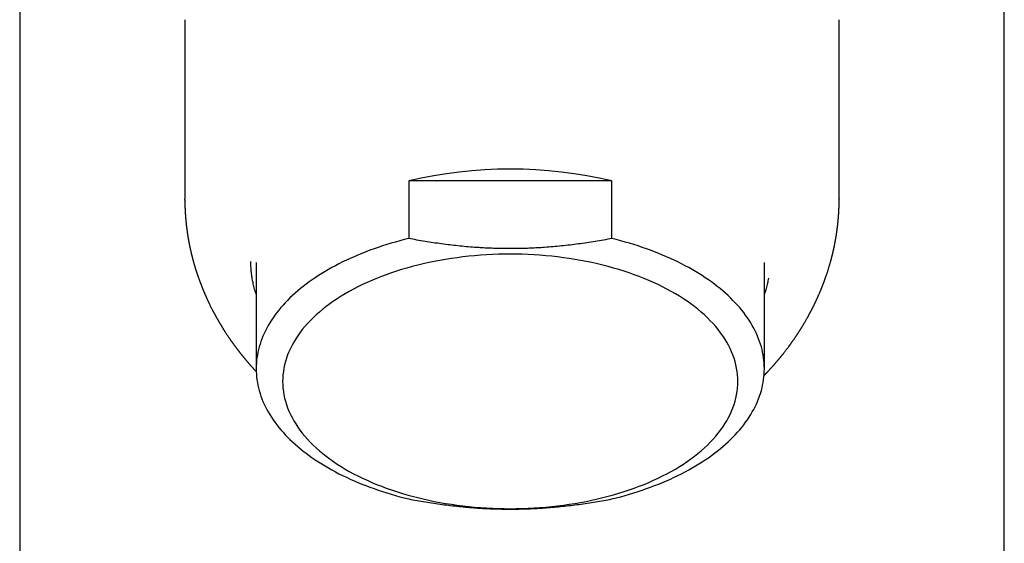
# Model space of a CAD drawing. Header units: millimetres. Extents: x 8 to 536, y 12 to 440.
# Tile 8 of 11: x 259 to 306, y 349 to 374. Entities that reach past the tile are written whole.
import ezdxf

# ---------------------------------------------------------------- set-up
doc = ezdxf.new("R2010")
doc.units = ezdxf.units.MM

msp = doc.modelspace()

# ---------------------------------------------------------------- linework, layer by layer
at = {"color": 7, "linetype": 'Continuous', "lineweight": 30}
for p, q in [((259.291, 396.586), (259.291, 278.089)), ((305.791, 278.089), (305.791, 396.586)), ((267.09, 373.838), (267.09, 365.367)), ((297.993, 365.367), (297.993, 373.838)), ((277.664, 366.218), (277.664, 363.501)), ((287.256, 366.218), (277.664, 366.218)), ((287.256, 363.501), (287.256, 366.218)), ((270.46, 362.368), (270.46, 357.349)), ((294.46, 357.349), (294.46, 362.368))]:
    msp.add_line(p, q, dxfattribs=at)
at = {"color": 7, "linetype": 'Continuous', "lineweight": 30, "flags": 128}
for points in [[(277.664, 363.501), (277.452, 363.448), (277.243, 363.392), (277.035, 363.335), (276.829, 363.275), (276.625, 363.213), (276.424, 363.149), (276.224, 363.083), (276.027, 363.014), (275.833, 362.944), (275.641, 362.871), (275.451, 362.796), (275.264, 362.719), (275.08, 362.641), (274.898, 362.56), (274.72, 362.477), (274.544, 362.393), (274.371, 362.306), (274.201, 362.218), (274.035, 362.128), (273.871, 362.036), (273.711, 361.942), (273.554, 361.847), (273.4, 361.75), (273.249, 361.651), (273.102, 361.55), (272.959, 361.449), (272.819, 361.345), (272.683, 361.24), (272.55, 361.134), (272.421, 361.026), (272.296, 360.917), (272.175, 360.806), (272.057, 360.694), (271.943, 360.581), (271.834, 360.467), (271.728, 360.352), (271.626, 360.235), (271.529, 360.118), (271.435, 359.999), (271.345, 359.879), (271.26, 359.759), (271.179, 359.637), (271.102, 359.515), (271.029, 359.392), (270.961, 359.268), (270.897, 359.143), (270.837, 359.018), (270.781, 358.892), (270.73, 358.765), (270.683, 358.638), (270.641, 358.511), (270.603, 358.383), (270.57, 358.255), (270.541, 358.126), (270.516, 357.997), (270.496, 357.868), (270.48, 357.738), (270.469, 357.609), (270.462, 357.479), (270.46, 357.349), (270.462, 357.22), (270.469, 357.09), (270.48, 356.961), (270.496, 356.831), (270.516, 356.702), (270.541, 356.573), (270.57, 356.444), (270.603, 356.316), (270.641, 356.188), (270.683, 356.061), (270.73, 355.934), (270.781, 355.807), (270.837, 355.681), (270.897, 355.556), (270.961, 355.431), (271.029, 355.307), (271.102, 355.184), (271.179, 355.062), (271.26, 354.94), (271.345, 354.82), (271.435, 354.7), (271.529, 354.581), (271.626, 354.464), (271.728, 354.347), (271.834, 354.232), (271.943, 354.118), (272.057, 354.005), (272.175, 353.893), (272.296, 353.782), (272.421, 353.673), (272.55, 353.565), (272.683, 353.459), (272.819, 353.354), (272.959, 353.25), (273.102, 353.149), (273.249, 353.048), (273.4, 352.949), (273.554, 352.852), (273.711, 352.757), (273.871, 352.663), (274.035, 352.571), (274.201, 352.481), (274.371, 352.393), (274.544, 352.306), (274.72, 352.222), (274.898, 352.139), (275.08, 352.058), (275.264, 351.98), (275.451, 351.903), (275.641, 351.828), (275.833, 351.755), (276.027, 351.685), (276.224, 351.616), (276.424, 351.55), (276.625, 351.486), (276.829, 351.424), (277.035, 351.364), (277.243, 351.307), (277.452, 351.251), (277.664, 351.198)], [(287.256, 351.198), (287.467, 351.251), (287.677, 351.307), (287.885, 351.364), (288.091, 351.424), (288.295, 351.486), (288.496, 351.55), (288.696, 351.616), (288.893, 351.685), (289.087, 351.755), (289.279, 351.828), (289.469, 351.903), (289.656, 351.98), (289.84, 352.058), (290.022, 352.139), (290.2, 352.222), (290.376, 352.306), (290.549, 352.393), (290.719, 352.481), (290.885, 352.571), (291.049, 352.663), (291.209, 352.757), (291.366, 352.852), (291.52, 352.949), (291.67, 353.048), (291.817, 353.149), (291.961, 353.25), (292.101, 353.354), (292.237, 353.459), (292.37, 353.565), (292.499, 353.673), (292.624, 353.782), (292.745, 353.893), (292.863, 354.005), (292.976, 354.118), (293.086, 354.232), (293.192, 354.347), (293.294, 354.464), (293.391, 354.581), (293.485, 354.7), (293.575, 354.82), (293.66, 354.94), (293.741, 355.062), (293.818, 355.184), (293.891, 355.307), (293.959, 355.431), (294.023, 355.556), (294.083, 355.681), (294.139, 355.807), (294.19, 355.934), (294.237, 356.061), (294.279, 356.188), (294.317, 356.316), (294.35, 356.444), (294.379, 356.573), (294.404, 356.702), (294.424, 356.831), (294.44, 356.961), (294.451, 357.09), (294.458, 357.22), (294.46, 357.349), (294.458, 357.479), (294.451, 357.609), (294.44, 357.738), (294.424, 357.868), (294.404, 357.997), (294.379, 358.126), (294.35, 358.255), (294.317, 358.383), (294.279, 358.511), (294.237, 358.638), (294.19, 358.765), (294.139, 358.892), (294.083, 359.018), (294.023, 359.143), (293.959, 359.268), (293.891, 359.392), (293.818, 359.515), (293.741, 359.637), (293.66, 359.759), (293.575, 359.879), (293.485, 359.999), (293.391, 360.118), (293.294, 360.235), (293.192, 360.352), (293.086, 360.467), (292.976, 360.581), (292.863, 360.694), (292.745, 360.806), (292.624, 360.917), (292.499, 361.026), (292.37, 361.134), (292.237, 361.24), (292.101, 361.345), (291.961, 361.449), (291.817, 361.55), (291.67, 361.651), (291.52, 361.75), (291.366, 361.847), (291.209, 361.942), (291.049, 362.036), (290.885, 362.128), (290.719, 362.218), (290.549, 362.306), (290.376, 362.393), (290.2, 362.477), (290.022, 362.56), (289.84, 362.641), (289.656, 362.719), (289.469, 362.796), (289.279, 362.871), (289.087, 362.944), (288.893, 363.014), (288.696, 363.083), (288.496, 363.149), (288.295, 363.213), (288.091, 363.275), (287.885, 363.335), (287.677, 363.392), (287.467, 363.448), (287.256, 363.501)], [(282.46, 350.74), (282.741, 350.742), (283.023, 350.748), (283.303, 350.758), (283.584, 350.773), (283.863, 350.791), (284.142, 350.814), (284.419, 350.841), (284.695, 350.871), (284.969, 350.906), (285.242, 350.945), (285.513, 350.987), (285.782, 351.034), (286.048, 351.085), (286.312, 351.139), (286.574, 351.197), (286.832, 351.26), (287.088, 351.325), (287.34, 351.395), (287.589, 351.468), (287.835, 351.545), (288.077, 351.626), (288.315, 351.71), (288.549, 351.797), (288.779, 351.888), (289.004, 351.982), (289.225, 352.08), (289.442, 352.18), (289.653, 352.284), (289.86, 352.391), (290.061, 352.501), (290.258, 352.613), (290.449, 352.729), (290.634, 352.847), (290.814, 352.968), (290.988, 353.092), (291.157, 353.218), (291.319, 353.346), (291.476, 353.477), (291.626, 353.61), (291.77, 353.746), (291.907, 353.883), (292.038, 354.022), (292.163, 354.163), (292.281, 354.306), (292.392, 354.451), (292.496, 354.597), (292.593, 354.745), (292.684, 354.894), (292.767, 355.044), (292.844, 355.195), (292.913, 355.348), (292.975, 355.501), (293.03, 355.656), (293.078, 355.811), (293.118, 355.967), (293.151, 356.123), (293.177, 356.28), (293.195, 356.437), (293.206, 356.594), (293.21, 356.751), (293.206, 356.909), (293.195, 357.066), (293.177, 357.223), (293.151, 357.38), (293.118, 357.536), (293.078, 357.692), (293.03, 357.847), (292.975, 358.001), (292.913, 358.155), (292.844, 358.307), (292.767, 358.458), (292.684, 358.609), (292.593, 358.758), (292.496, 358.905), (292.392, 359.052), (292.281, 359.196), (292.163, 359.339), (292.038, 359.48), (291.907, 359.62), (291.77, 359.757), (291.626, 359.892), (291.476, 360.025), (291.319, 360.156), (291.157, 360.285), (290.988, 360.411), (290.814, 360.534), (290.634, 360.655), (290.449, 360.774), (290.258, 360.889), (290.061, 361.002), (289.86, 361.112), (289.653, 361.218), (289.442, 361.322), (289.225, 361.423), (289.004, 361.52), (288.779, 361.614), (288.549, 361.705), (288.315, 361.793), (288.077, 361.877), (287.835, 361.957), (287.589, 362.034), (287.34, 362.107), (287.088, 362.177), (286.832, 362.243), (286.574, 362.305), (286.312, 362.363), (286.048, 362.418), (285.782, 362.468), (285.513, 362.515), (285.242, 362.558), (284.969, 362.596), (284.695, 362.631), (284.419, 362.662), (284.142, 362.688), (283.863, 362.711), (283.584, 362.73), (283.303, 362.744), (283.023, 362.754), (282.741, 362.76), (282.46, 362.763), (282.179, 362.76), (281.897, 362.754), (281.617, 362.744), (281.336, 362.73), (281.057, 362.711), (280.778, 362.688), (280.501, 362.662), (280.225, 362.631), (279.95, 362.596), (279.678, 362.558), (279.407, 362.515), (279.138, 362.468), (278.872, 362.418), (278.607, 362.363), (278.346, 362.305), (278.088, 362.243), (277.832, 362.177), (277.58, 362.107), (277.33, 362.034), (277.085, 361.957), (276.843, 361.877), (276.605, 361.793), (276.371, 361.705), (276.141, 361.614), (275.916, 361.52), (275.695, 361.423), (275.478, 361.322), (275.267, 361.218), (275.06, 361.112), (274.859, 361.002), (274.662, 360.889), (274.471, 360.774), (274.286, 360.655), (274.106, 360.534), (273.931, 360.411), (273.763, 360.285), (273.601, 360.156), (273.444, 360.025), (273.294, 359.892), (273.15, 359.757), (273.013, 359.62), (272.882, 359.48), (272.757, 359.339), (272.639, 359.196), (272.528, 359.052), (272.424, 358.905), (272.327, 358.758), (272.236, 358.609), (272.153, 358.458), (272.076, 358.307), (272.007, 358.155), (271.945, 358.001), (271.89, 357.847), (271.842, 357.692), (271.802, 357.536), (271.769, 357.38), (271.743, 357.223), (271.725, 357.066), (271.714, 356.909), (271.71, 356.751), (271.714, 356.594), (271.725, 356.437), (271.743, 356.28), (271.769, 356.123), (271.802, 355.967), (271.842, 355.811), (271.89, 355.656), (271.945, 355.501), (272.007, 355.348), (272.076, 355.195), (272.153, 355.044), (272.236, 354.894), (272.327, 354.745), (272.424, 354.597), (272.528, 354.451), (272.639, 354.306), (272.757, 354.163), (272.882, 354.022), (273.013, 353.883), (273.15, 353.746), (273.294, 353.61), (273.444, 353.477), (273.601, 353.346), (273.763, 353.218), (273.931, 353.092), (274.106, 352.968), (274.286, 352.847), (274.471, 352.729), (274.662, 352.613), (274.859, 352.501), (275.06, 352.391), (275.267, 352.284), (275.478, 352.18), (275.695, 352.08), (275.916, 351.982), (276.141, 351.888), (276.371, 351.797), (276.605, 351.71), (276.843, 351.626), (277.085, 351.545), (277.33, 351.468), (277.58, 351.395), (277.832, 351.325), (278.088, 351.26), (278.346, 351.197), (278.607, 351.139), (278.872, 351.085), (279.138, 351.034), (279.407, 350.987), (279.678, 350.945), (279.95, 350.906), (280.225, 350.871), (280.501, 350.841), (280.778, 350.814), (281.057, 350.791), (281.336, 350.773), (281.617, 350.758), (281.897, 350.748), (282.179, 350.742), (282.46, 350.74)]]:
    msp.add_lwpolyline(points, dxfattribs=at)
at = {"color": 7, "linetype": 'Continuous', "lineweight": 30}
msp.add_arc((282.46, 346.043), 20.738, 76.6286, 103.3714, dxfattribs=at)
for points, knots in [([(267.09, 365.317), (267.09, 365.32), (267.09, 365.337), (267.09, 365.353), (267.09, 365.367)], [0, 0, 0, 0, 0.1890684, 1, 1, 1, 1]), ([(267.09, 365.317), (267.09, 365.315), (267.09, 365.308), (267.09, 365.295), (267.09, 365.281), (267.091, 365.256), (267.091, 365.227), (267.092, 365.19), (267.092, 365.158), (267.093, 365.129), (267.093, 365.104), (267.094, 365.086), (267.094, 365.069), (267.095, 365.055), (267.095, 365.043), (267.095, 365.032), (267.096, 365.018), (267.096, 365.001), (267.097, 364.979), (267.098, 364.952), (267.099, 364.919), (267.101, 364.888), (267.102, 364.859), (267.103, 364.835), (267.104, 364.812), (267.105, 364.791), (267.106, 364.774), (267.107, 364.759), (267.108, 364.745), (267.109, 364.728), (267.11, 364.71), (267.111, 364.691), (267.112, 364.669), (267.114, 364.645), (267.116, 364.618), (267.118, 364.591), (267.12, 364.565), (267.121, 364.543), (267.123, 364.523), (267.124, 364.503), (267.126, 364.482), (267.128, 364.456), (267.13, 364.429), (267.133, 364.401), (267.136, 364.362), (267.141, 364.314), (267.147, 364.256), (267.152, 364.201), (267.158, 364.147), (267.164, 364.093), (267.171, 364.039), (267.177, 363.987), (267.184, 363.936), (267.19, 363.89), (267.196, 363.849), (267.201, 363.812), (267.206, 363.775), (267.212, 363.736), (267.218, 363.697), (267.223, 363.662), (267.228, 363.631), (267.232, 363.608), (267.235, 363.591), (267.237, 363.58), (267.239, 363.567), (267.241, 363.553), (267.244, 363.535), (267.247, 363.514), (267.251, 363.492), (267.255, 363.469), (267.259, 363.446), (267.263, 363.424), (267.267, 363.404), (267.27, 363.387), (267.273, 363.372), (267.275, 363.359), (267.278, 363.346), (267.28, 363.33), (267.284, 363.31), (267.289, 363.286), (267.294, 363.257), (267.302, 363.216), (267.312, 363.168), (267.324, 363.111), (267.336, 363.055), (267.348, 362.998), (267.361, 362.941), (267.373, 362.887), (267.383, 362.843), (267.391, 362.81), (267.396, 362.787), (267.402, 362.764), (267.408, 362.74), (267.414, 362.717), (267.42, 362.691), (267.427, 362.665), (267.434, 362.636), (267.441, 362.608), (267.448, 362.58), (267.455, 362.555), (267.461, 362.532), (267.466, 362.511), (267.471, 362.493), (267.476, 362.477), (267.48, 362.462), (267.483, 362.449), (267.487, 362.436), (267.491, 362.421), (267.496, 362.403), (267.502, 362.38), (267.509, 362.356), (267.516, 362.332), (267.523, 362.308), (267.529, 362.285), (267.535, 362.265), (267.54, 362.248), (267.544, 362.234), (267.548, 362.22), (267.553, 362.205), (267.558, 362.187), (267.564, 362.167), (267.571, 362.144), (267.579, 362.118), (267.588, 362.089), (267.597, 362.059), (267.607, 362.026), (267.618, 361.991), (267.63, 361.954), (267.643, 361.916), (267.656, 361.876), (267.669, 361.836), (267.682, 361.798), (267.694, 361.76), (267.707, 361.724), (267.72, 361.687), (267.733, 361.649), (267.747, 361.611), (267.761, 361.571), (267.777, 361.527), (267.793, 361.482), (267.809, 361.44), (267.822, 361.406), (267.834, 361.375), (267.842, 361.352), (267.849, 361.335), (267.854, 361.322), (267.859, 361.309), (267.865, 361.294), (267.873, 361.272), (267.884, 361.245), (267.896, 361.215), (267.908, 361.186), (267.918, 361.159), (267.928, 361.135), (267.936, 361.116), (267.943, 361.098), (267.95, 361.081), (267.959, 361.061), (267.969, 361.037), (267.98, 361.011), (267.99, 360.986), (268, 360.963), (268.009, 360.942), (268.018, 360.921), (268.027, 360.899), (268.036, 360.878), (268.045, 360.858), (268.052, 360.842), (268.058, 360.828), (268.064, 360.815), (268.07, 360.801), (268.077, 360.786), (268.088, 360.761), (268.103, 360.726), (268.121, 360.686), (268.137, 360.651), (268.15, 360.623), (268.162, 360.598), (268.172, 360.576), (268.182, 360.555), (268.193, 360.532), (268.206, 360.503), (268.223, 360.469), (268.241, 360.43), (268.259, 360.393), (268.282, 360.348), (268.308, 360.294), (268.339, 360.233), (268.37, 360.171), (268.403, 360.108), (268.431, 360.054), (268.453, 360.011), (268.47, 359.981), (268.485, 359.951), (268.499, 359.925), (268.511, 359.904), (268.521, 359.886), (268.531, 359.867), (268.543, 359.845), (268.557, 359.82), (268.57, 359.796), (268.584, 359.771), (268.598, 359.747), (268.612, 359.722), (268.624, 359.7), (268.636, 359.679), (268.646, 359.661), (268.655, 359.645), (268.664, 359.631), (268.672, 359.617), (268.681, 359.601), (268.692, 359.582), (268.704, 359.561), (268.717, 359.539), (268.73, 359.516), (268.744, 359.493), (268.757, 359.471), (268.769, 359.451), (268.779, 359.434), (268.788, 359.42), (268.795, 359.407), (268.803, 359.394), (268.812, 359.379), (268.824, 359.36), (268.839, 359.336), (268.856, 359.307), (268.876, 359.276), (268.896, 359.243), (268.916, 359.211), (268.935, 359.182), (268.952, 359.154), (268.97, 359.127), (268.99, 359.094), (269.014, 359.058), (269.039, 359.019), (269.065, 358.98), (269.09, 358.942), (269.115, 358.904), (269.141, 358.867), (269.166, 358.829), (269.187, 358.798), (269.205, 358.772), (269.22, 358.75), (269.236, 358.727), (269.254, 358.701), (269.274, 358.673), (269.294, 358.644), (269.313, 358.618), (269.329, 358.594), (269.344, 358.574), (269.358, 358.554), (269.371, 358.536), (269.383, 358.52), (269.393, 358.505), (269.405, 358.489), (269.419, 358.47), (269.435, 358.449), (269.452, 358.426), (269.469, 358.403), (269.486, 358.38), (269.502, 358.357), (269.52, 358.334), (269.537, 358.312), (269.553, 358.29), (269.567, 358.271), (269.579, 358.255), (269.591, 358.24), (269.604, 358.224), (269.62, 358.203), (269.639, 358.178), (269.661, 358.149), (269.683, 358.122), (269.702, 358.097), (269.719, 358.076), (269.734, 358.057), (269.746, 358.041), (269.758, 358.027), (269.769, 358.012), (269.783, 357.995), (269.799, 357.975), (269.816, 357.955), (269.832, 357.934), (269.848, 357.914), (269.866, 357.892), (269.886, 357.868), (269.908, 357.842), (269.927, 357.819), (269.944, 357.799), (269.959, 357.78), (269.977, 357.759), (269.997, 357.735), (270.017, 357.711), (270.037, 357.688), (270.057, 357.664), (270.078, 357.64), (270.099, 357.616), (270.118, 357.594), (270.132, 357.578), (270.143, 357.566), (270.15, 357.557), (270.159, 357.547), (270.169, 357.535), (270.182, 357.521), (270.197, 357.503), (270.219, 357.479), (270.244, 357.45), (270.273, 357.418), (270.299, 357.389), (270.323, 357.363), (270.344, 357.34), (270.362, 357.32), (270.376, 357.305), (270.387, 357.293), (270.397, 357.282), (270.409, 357.269), (270.424, 357.253), (270.442, 357.233), (270.456, 357.219), (270.463, 357.211), (270.464, 357.21)], [0, 0, 0, 0, 0.000483, 0.002518, 0.00414, 0.005561, 0.011294, 0.014851, 0.018762, 0.023083, 0.025398, 0.027737, 0.029778, 0.031487, 0.032863, 0.033933, 0.035713, 0.037795, 0.040181, 0.043656, 0.047622, 0.052081, 0.054939, 0.057968, 0.060931, 0.063412, 0.065438, 0.067048, 0.068793, 0.070762, 0.072956, 0.075301, 0.077712, 0.080874, 0.08414, 0.087496, 0.090612, 0.093356, 0.095727, 0.097833, 0.100457, 0.103488, 0.106906, 0.110358, 0.113718, 0.12089, 0.127767, 0.134424, 0.140934, 0.147244, 0.153749, 0.160497, 0.166075, 0.17186, 0.177199, 0.180892, 0.185198, 0.190244, 0.194932, 0.199159, 0.202894, 0.206045, 0.207553, 0.208876, 0.210211, 0.211956, 0.214122, 0.216695, 0.219338, 0.222161, 0.224896, 0.227541, 0.230002, 0.232079, 0.233765, 0.235159, 0.236755, 0.238621, 0.240756, 0.243958, 0.247426, 0.25101, 0.258505, 0.264868, 0.271328, 0.278471, 0.285303, 0.291796, 0.298086, 0.300832, 0.303597, 0.306382, 0.309197, 0.312049, 0.314947, 0.318184, 0.321583, 0.325159, 0.328466, 0.331492, 0.334238, 0.336703, 0.338837, 0.340786, 0.34255, 0.34413, 0.345533, 0.347213, 0.349424, 0.35216, 0.355183, 0.35813, 0.361002, 0.363788, 0.366239, 0.368244, 0.369807, 0.371373, 0.373209, 0.375315, 0.377693, 0.380317, 0.383607, 0.387098, 0.39079, 0.39452, 0.39903, 0.403214, 0.407855, 0.412796, 0.417584, 0.422189, 0.426648, 0.431012, 0.435503, 0.440026, 0.444606, 0.449282, 0.454397, 0.460549, 0.465377, 0.469586, 0.47319, 0.476293, 0.478, 0.479519, 0.480911, 0.48271, 0.485039, 0.488728, 0.492464, 0.495987, 0.499297, 0.502264, 0.504659, 0.506509, 0.508528, 0.510976, 0.51385, 0.517124, 0.52063, 0.523035, 0.525529, 0.528109, 0.530777, 0.533473, 0.535857, 0.537873, 0.539523, 0.541009, 0.542678, 0.544534, 0.546579, 0.5518, 0.557327, 0.561077, 0.56462, 0.567708, 0.570343, 0.572719, 0.575456, 0.578599, 0.583431, 0.588175, 0.592745, 0.597162, 0.604953, 0.612473, 0.619921, 0.627682, 0.635987, 0.639743, 0.643534, 0.647316, 0.650611, 0.653292, 0.655108, 0.657423, 0.660237, 0.663404, 0.666447, 0.669328, 0.67261, 0.675652, 0.678455, 0.680996, 0.68326, 0.685244, 0.686951, 0.688594, 0.690498, 0.692833, 0.695547, 0.698338, 0.701157, 0.704004, 0.706877, 0.709485, 0.711624, 0.713295, 0.714717, 0.716358, 0.718234, 0.720345, 0.723628, 0.727236, 0.73112, 0.735279, 0.739559, 0.743177, 0.746395, 0.749866, 0.753612, 0.758707, 0.763624, 0.768355, 0.77327, 0.778073, 0.782815, 0.787604, 0.792226, 0.794932, 0.797542, 0.800491, 0.803811, 0.807493, 0.811213, 0.814809, 0.817546, 0.820205, 0.822749, 0.825039, 0.827064, 0.82885, 0.830873, 0.833314, 0.836167, 0.839156, 0.842118, 0.845056, 0.847968, 0.850854, 0.853973, 0.856782, 0.859218, 0.86128, 0.862968, 0.8651, 0.867811, 0.87108, 0.87479, 0.878927, 0.881867, 0.884714, 0.887162, 0.889208, 0.890888, 0.892756, 0.895008, 0.897643, 0.900476, 0.903188, 0.905775, 0.908237, 0.911856, 0.915302, 0.918649, 0.920914, 0.923302, 0.926117, 0.92936, 0.932644, 0.935723, 0.938598, 0.942216, 0.945449, 0.948314, 0.950813, 0.952076, 0.95322, 0.954386, 0.955943, 0.957909, 0.960286, 0.962951, 0.967622, 0.971955, 0.97595, 0.979443, 0.982539, 0.985201, 0.987429, 0.988645, 0.990117, 0.991949, 0.994141, 0.996661, 0.999938, 1, 1, 1, 1]), ([(294.446, 357.029), (294.449, 357.032), (294.46, 357.044), (294.481, 357.065), (294.507, 357.092), (294.53, 357.116), (294.549, 357.137), (294.564, 357.152), (294.576, 357.165), (294.587, 357.177), (294.601, 357.191), (294.619, 357.21), (294.64, 357.233), (294.664, 357.258), (294.688, 357.285), (294.714, 357.313), (294.741, 357.343), (294.766, 357.37), (294.787, 357.393), (294.801, 357.409), (294.813, 357.422), (294.825, 357.436), (294.84, 357.453), (294.859, 357.474), (294.88, 357.498), (294.904, 357.525), (294.927, 357.551), (294.948, 357.575), (294.967, 357.596), (294.986, 357.619), (295.005, 357.641), (295.022, 357.661), (295.036, 357.677), (295.047, 357.69), (295.057, 357.702), (295.067, 357.714), (295.079, 357.727), (295.093, 357.744), (295.111, 357.765), (295.131, 357.79), (295.152, 357.815), (295.174, 357.841), (295.196, 357.867), (295.216, 357.892), (295.233, 357.913), (295.249, 357.932), (295.264, 357.951), (295.279, 357.97), (295.297, 357.992), (295.326, 358.028), (295.363, 358.074), (295.409, 358.133), (295.455, 358.193), (295.502, 358.253), (295.547, 358.313), (295.594, 358.375), (295.631, 358.426), (295.66, 358.465), (295.678, 358.49), (295.696, 358.515), (295.714, 358.539), (295.73, 358.562), (295.743, 358.579), (295.753, 358.594), (295.763, 358.607), (295.774, 358.624), (295.788, 358.643), (295.802, 358.664), (295.817, 358.684), (295.834, 358.709), (295.854, 358.738), (295.876, 358.769), (295.895, 358.797), (295.911, 358.821), (295.924, 358.84), (295.934, 358.854), (295.942, 358.866), (295.95, 358.879), (295.961, 358.894), (295.973, 358.912), (295.986, 358.931), (295.999, 358.952), (296.013, 358.973), (296.028, 358.995), (296.042, 359.016), (296.055, 359.036), (296.065, 359.052), (296.073, 359.065), (296.08, 359.076), (296.088, 359.087), (296.095, 359.099), (296.105, 359.115), (296.118, 359.134), (296.134, 359.158), (296.151, 359.186), (296.169, 359.214), (296.186, 359.242), (296.202, 359.267), (296.216, 359.291), (296.232, 359.316), (296.251, 359.347), (296.274, 359.384), (296.297, 359.423), (296.326, 359.472), (296.36, 359.528), (296.397, 359.592), (296.434, 359.655), (296.463, 359.706), (296.485, 359.746), (296.501, 359.775), (296.519, 359.806), (296.536, 359.837), (296.551, 359.866), (296.566, 359.893), (296.58, 359.919), (296.593, 359.943), (296.604, 359.964), (296.613, 359.98), (296.62, 359.993), (296.627, 360.005), (296.635, 360.021), (296.645, 360.039), (296.655, 360.059), (296.666, 360.079), (296.676, 360.1), (296.688, 360.122), (296.699, 360.143), (296.708, 360.162), (296.716, 360.178), (296.723, 360.191), (296.73, 360.205), (296.739, 360.221), (296.748, 360.24), (296.759, 360.262), (296.771, 360.285), (296.783, 360.309), (296.794, 360.332), (296.805, 360.355), (296.816, 360.377), (296.827, 360.399), (296.837, 360.42), (296.846, 360.438), (296.852, 360.452), (296.858, 360.465), (296.864, 360.477), (296.87, 360.49), (296.877, 360.504), (296.886, 360.523), (296.898, 360.549), (296.913, 360.581), (296.931, 360.619), (296.95, 360.66), (296.968, 360.699), (296.984, 360.735), (296.999, 360.77), (297.016, 360.807), (297.035, 360.852), (297.057, 360.901), (297.08, 360.956), (297.099, 361.001), (297.114, 361.036), (297.125, 361.062), (297.135, 361.087), (297.145, 361.111), (297.154, 361.134), (297.164, 361.159), (297.175, 361.185), (297.187, 361.215), (297.199, 361.247), (297.212, 361.279), (297.224, 361.31), (297.235, 361.339), (297.245, 361.365), (297.253, 361.386), (297.26, 361.404), (297.267, 361.422), (297.275, 361.443), (297.283, 361.466), (297.293, 361.492), (297.302, 361.518), (297.311, 361.543), (297.319, 361.564), (297.325, 361.582), (297.331, 361.596), (297.336, 361.61), (297.341, 361.626), (297.347, 361.644), (297.361, 361.681), (297.382, 361.741), (297.407, 361.815), (297.43, 361.885), (297.452, 361.952), (297.474, 362.022), (297.496, 362.092), (297.516, 362.158), (297.534, 362.22), (297.551, 362.278), (297.568, 362.335), (297.581, 362.384), (297.592, 362.423), (297.6, 362.452), (297.607, 362.48), (297.614, 362.504), (297.619, 362.524), (297.624, 362.542), (297.629, 362.56), (297.634, 362.581), (297.64, 362.604), (297.646, 362.627), (297.652, 362.649), (297.658, 362.675), (297.665, 362.702), (297.672, 362.731), (297.678, 362.756), (297.683, 362.777), (297.687, 362.794), (297.691, 362.808), (297.694, 362.822), (297.698, 362.839), (297.703, 362.859), (297.708, 362.881), (297.713, 362.905), (297.719, 362.931), (297.725, 362.958), (297.731, 362.982), (297.736, 363.004), (297.741, 363.027), (297.747, 363.055), (297.753, 363.087), (297.761, 363.121), (297.768, 363.157), (297.775, 363.192), (297.782, 363.225), (297.787, 363.254), (297.793, 363.28), (297.798, 363.308), (297.803, 363.338), (297.809, 363.368), (297.816, 363.408), (297.825, 363.456), (297.835, 363.514), (297.844, 363.564), (297.85, 363.606), (297.855, 363.636), (297.86, 363.664), (297.864, 363.693), (297.869, 363.724), (297.874, 363.76), (297.88, 363.798), (297.885, 363.834), (297.889, 363.866), (297.893, 363.891), (297.895, 363.908), (297.897, 363.92), (297.898, 363.933), (297.9, 363.947), (297.903, 363.965), (297.905, 363.987), (297.908, 364.009), (297.911, 364.032), (297.914, 364.054), (297.916, 364.076), (297.919, 364.097), (297.921, 364.115), (297.923, 364.131), (297.924, 364.145), (297.926, 364.16), (297.928, 364.179), (297.93, 364.2), (297.933, 364.224), (297.936, 364.25), (297.938, 364.276), (297.941, 364.3), (297.943, 364.323), (297.945, 364.343), (297.947, 364.363), (297.948, 364.38), (297.949, 364.394), (297.951, 364.408), (297.952, 364.424), (297.954, 364.444), (297.956, 364.467), (297.958, 364.494), (297.96, 364.524), (297.962, 364.553), (297.965, 364.581), (297.966, 364.606), (297.968, 364.629), (297.969, 364.649), (297.97, 364.668), (297.972, 364.686), (297.973, 364.716), (297.976, 364.757), (297.979, 364.809), (297.981, 364.857), (297.983, 364.905), (297.985, 364.948), (297.986, 364.989), (297.988, 365.026), (297.989, 365.064), (297.99, 365.101), (297.991, 365.138), (297.991, 365.171), (297.992, 365.201), (297.992, 365.231), (297.992, 365.263), (297.993, 365.293), (297.993, 365.319), (297.993, 365.34), (297.993, 365.357), (297.993, 365.368), (297.993, 365.372)], [0, 0, 0, 0, 0.001141, 0.00479, 0.008416, 0.011993, 0.014485, 0.016514, 0.01808, 0.019542, 0.021259, 0.023894, 0.026966, 0.030404, 0.033896, 0.037589, 0.041483, 0.045543, 0.048302, 0.050442, 0.051975, 0.053406, 0.055766, 0.058498, 0.061605, 0.065147, 0.069156, 0.071757, 0.074523, 0.077452, 0.080446, 0.083046, 0.085193, 0.086804, 0.088196, 0.089742, 0.091455, 0.093332, 0.096366, 0.099518, 0.102776, 0.106142, 0.109578, 0.112725, 0.115493, 0.117882, 0.120047, 0.122511, 0.125315, 0.128459, 0.13597, 0.143052, 0.150893, 0.158453, 0.165869, 0.173544, 0.181758, 0.184872, 0.188009, 0.191169, 0.194313, 0.197103, 0.199463, 0.200861, 0.20253, 0.204558, 0.206945, 0.209614, 0.212215, 0.214708, 0.218879, 0.222706, 0.226177, 0.229197, 0.231748, 0.233164, 0.234459, 0.236023, 0.237909, 0.240117, 0.242527, 0.245034, 0.247639, 0.25034, 0.253108, 0.255549, 0.257539, 0.259001, 0.260211, 0.261549, 0.263033, 0.264665, 0.267277, 0.270224, 0.273564, 0.277297, 0.280506, 0.28376, 0.286576, 0.288936, 0.293084, 0.297676, 0.302543, 0.307252, 0.315236, 0.322876, 0.330454, 0.338225, 0.341266, 0.344755, 0.348688, 0.352467, 0.355916, 0.359035, 0.362292, 0.365155, 0.367649, 0.369775, 0.370891, 0.372349, 0.37421, 0.376475, 0.379, 0.381402, 0.383657, 0.386522, 0.38911, 0.391359, 0.393244, 0.394682, 0.396268, 0.398192, 0.400455, 0.403055, 0.405937, 0.408852, 0.411527, 0.414206, 0.416888, 0.419574, 0.422145, 0.424282, 0.425967, 0.427271, 0.428658, 0.430209, 0.431922, 0.433799, 0.437091, 0.440886, 0.445199, 0.45068, 0.455438, 0.459244, 0.463349, 0.467835, 0.472333, 0.479078, 0.485505, 0.49174, 0.494802, 0.497889, 0.500938, 0.50376, 0.506348, 0.509105, 0.51225, 0.515783, 0.519687, 0.523451, 0.527071, 0.530538, 0.533617, 0.536201, 0.537846, 0.539917, 0.542434, 0.545329, 0.548108, 0.55142, 0.554362, 0.556927, 0.558877, 0.560505, 0.562, 0.563794, 0.565903, 0.568329, 0.577057, 0.586814, 0.594107, 0.601618, 0.610162, 0.618389, 0.62606, 0.633461, 0.639754, 0.646363, 0.653358, 0.656719, 0.660109, 0.663439, 0.666301, 0.66865, 0.67039, 0.672502, 0.674987, 0.677698, 0.680377, 0.68302, 0.685626, 0.68915, 0.69257, 0.695578, 0.698097, 0.699853, 0.701326, 0.702987, 0.704926, 0.707156, 0.709745, 0.712528, 0.715642, 0.718941, 0.721734, 0.723931, 0.726628, 0.729871, 0.733647, 0.737632, 0.741794, 0.74609, 0.749899, 0.753214, 0.756117, 0.759211, 0.762771, 0.766392, 0.769978, 0.776443, 0.783144, 0.790233, 0.79393, 0.797474, 0.800753, 0.803803, 0.807352, 0.811598, 0.816369, 0.820616, 0.824337, 0.827509, 0.829069, 0.83045, 0.831716, 0.833366, 0.835502, 0.838072, 0.840822, 0.843422, 0.845874, 0.848598, 0.851085, 0.853207, 0.854947, 0.856434, 0.858221, 0.86037, 0.862879, 0.865738, 0.868722, 0.871743, 0.874801, 0.877231, 0.879683, 0.882073, 0.884095, 0.885724, 0.886965, 0.888943, 0.891275, 0.89396, 0.897012, 0.900505, 0.90445, 0.907361, 0.910403, 0.913113, 0.915414, 0.91745, 0.919589, 0.921849, 0.927963, 0.933992, 0.939716, 0.945242, 0.950616, 0.954997, 0.959326, 0.963728, 0.968158, 0.972481, 0.976825, 0.980044, 0.983584, 0.987447, 0.991602, 0.994531, 0.996904, 0.998723, 1, 1, 1, 1]), ([(297.993, 365.372), (297.993, 365.371), (297.993, 365.369), (297.993, 365.368), (297.993, 365.367)], [0, 0, 0, 0, 0.4235425, 1, 1, 1, 1]), ([(287.256, 363.501), (287.125, 363.476), (286.864, 363.427), (286.47, 363.36), (286.075, 363.298), (285.679, 363.242), (285.281, 363.191), (284.881, 363.147), (284.481, 363.109), (284.106, 363.08), (283.755, 363.058), (283.429, 363.042), (283.103, 363.03), (282.776, 363.023), (282.454, 363.021), (282.136, 363.024), (281.823, 363.03), (281.51, 363.041), (281.23, 363.054), (280.985, 363.069), (280.712, 363.087), (280.381, 363.114), (279.99, 363.152), (279.601, 363.196), (279.212, 363.246), (278.823, 363.301), (278.436, 363.362), (278.049, 363.428), (277.792, 363.477), (277.664, 363.501)], [0, 0, 0, 0, 0.0415141, 0.0830324, 0.1245534, 0.1660711, 0.2076607, 0.2492579, 0.2908543, 0.3324428, 0.3661645, 0.3998935, 0.4336246, 0.4673531, 0.5010745, 0.5334321, 0.5657941, 0.5981562, 0.630514, 0.6525335, 0.674553, 0.7151529, 0.75576, 0.7963679, 0.8369689, 0.8777234, 0.9184834, 0.9592443, 1, 1, 1, 1]), ([(270.46, 360.879), (270.447, 360.915), (270.406, 361.033), (270.352, 361.232), (270.296, 361.474), (270.255, 361.713), (270.227, 361.947), (270.211, 362.18), (270.211, 362.334), (270.21, 362.411)], [0, 0, 0, 0, 0.072162, 0.233724, 0.393224, 0.547876, 0.700553, 0.851259, 1, 1, 1, 1]), ([(294.65, 361.627), (294.635, 361.547), (294.607, 361.385), (294.546, 361.144), (294.497, 360.971), (294.464, 360.88), (294.46, 360.87)], [0, 0, 0, 0, 0.3150457, 0.6341474, 0.9573221, 1, 1, 1, 1]), ([(277.664, 351.198), (277.795, 351.174), (278.056, 351.125), (278.45, 351.058), (278.845, 350.996), (279.241, 350.939), (279.639, 350.889), (280.038, 350.845), (280.439, 350.807), (280.814, 350.777), (281.165, 350.755), (281.491, 350.739), (281.817, 350.728), (282.144, 350.721), (282.466, 350.719), (282.784, 350.721), (283.097, 350.728), (283.41, 350.739), (283.689, 350.752), (283.935, 350.767), (284.208, 350.785), (284.539, 350.812), (284.93, 350.85), (285.319, 350.894), (285.708, 350.944), (286.097, 350.999), (286.484, 351.06), (286.871, 351.126), (287.127, 351.174), (287.256, 351.198)], [0, 0, 0, 0, 0.041514, 0.083032, 0.124553, 0.166071, 0.207661, 0.249258, 0.290854, 0.332443, 0.366164, 0.399893, 0.433625, 0.467353, 0.501074, 0.533432, 0.565794, 0.598156, 0.630514, 0.652533, 0.674553, 0.715153, 0.75576, 0.796368, 0.836969, 0.877723, 0.918483, 0.959244, 1, 1, 1, 1])]:
    msp.add_open_spline(points, degree=3, knots=knots, dxfattribs=at)

doc.saveas('drawing.dxf')
